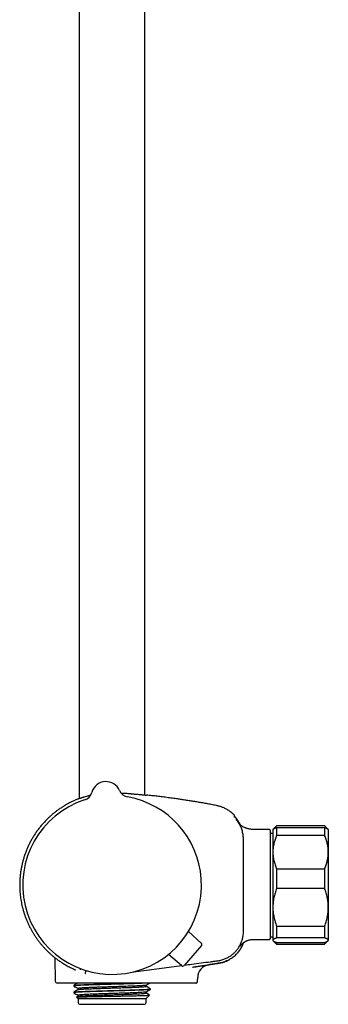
# Model space of a CAD drawing. Header units: millimetres. Extents: x 8 to 1577, y 12 to 2536.
# Tile 33 of 66: x 452 to 536, y 1373 to 1640. Entities that reach past the tile are written whole.
import ezdxf

# ---------------------------------------------------------------- set-up
doc = ezdxf.new("R2010")
doc.units = ezdxf.units.MM

msp = doc.modelspace()

# ---------------------------------------------------------------- linework, layer by layer
at = {"color": 7, "linetype": 'Continuous', "lineweight": 30}
for p, q in [((468.25, 1916.7), (468.25, 1429.04)), ((486.05, 1429.99), (486.05, 1915.42)), ((471.67, 1430.69), (471.67, 1430.69)), ((471.67, 1430.69), (471.67, 1430.69)), ((471.67, 1430.69), (471.67, 1430.69)), ((479.18, 1431.2), (479.18, 1431.2)), ((479.18, 1431.2), (479.18, 1431.2)), ((510.18, 1424.56), (510.18, 1424.56)), ((521.65, 1421.66), (520.74, 1420.75)), ((534.65, 1421.66), (521.65, 1421.66)), ((521.65, 1421.66), (521.65, 1421.65)), ((534.65, 1421.65), (521.65, 1421.65)), ((521.65, 1421.17), (521.65, 1419.01)), ((521.65, 1421.17), (534.65, 1421.17)), ((535.56, 1420.75), (534.65, 1421.66)), ((534.65, 1421.66), (534.65, 1421.65)), ((534.65, 1421.17), (534.65, 1419.01)), ((519.75, 1420.66), (516.15, 1420.66)), ((519.95, 1420.46), (519.95, 1391.17)), ((520.65, 1419.62), (519.95, 1419.62)), ((520.74, 1420.75), (520.65, 1420.66)), ((520.65, 1420.66), (520.65, 1414.52)), ((534.65, 1419.01), (521.65, 1419.01)), ((535.65, 1420.66), (535.56, 1420.75)), ((535.65, 1420.66), (535.65, 1414.52)), ((520.65, 1414.52), (520.65, 1399.61)), ((535.65, 1414.52), (535.65, 1399.61)), ((521.65, 1410.03), (521.65, 1404.71)), ((521.65, 1410.03), (534.65, 1410.03)), ((534.65, 1410.03), (534.65, 1404.71)), ((534.65, 1404.71), (521.65, 1404.71)), ((520.65, 1399.61), (520.65, 1390.75)), ((535.65, 1399.61), (535.65, 1390.75)), ((521.65, 1394.52), (534.65, 1394.52)), ((521.65, 1394.52), (521.65, 1391.35)), ((534.65, 1394.52), (534.65, 1391.35)), ((501.29, 1389.97), (497.79, 1393.08)), ((519.95, 1391.69), (520.65, 1391.69)), ((501.34, 1389.27), (496.67, 1383.92)), ((516.15, 1390.97), (519.75, 1390.97)), ((520.65, 1390.75), (520.65, 1390.66)), ((520.65, 1390.66), (520.74, 1390.57)), ((520.74, 1390.57), (521.65, 1389.66)), ((534.65, 1391.35), (521.65, 1391.35)), ((521.65, 1390.14), (534.65, 1390.14)), ((521.65, 1390.14), (521.65, 1389.66)), ((521.65, 1389.66), (534.65, 1389.66)), ((534.65, 1389.66), (535.56, 1390.57)), ((534.65, 1390.14), (534.65, 1389.66)), ((535.56, 1390.57), (535.65, 1390.66)), ((535.65, 1390.75), (535.65, 1390.66)), ((460.87, 1386.68), (460.88, 1386.68)), ((495.97, 1383.87), (492.41, 1386.91)), ((461.68, 1386.02), (461.79, 1379.65)), ((487.15, 1382.74), (495.93, 1383.9)), ((503.1, 1384.06), (503.24, 1384.09)), ((503.21, 1384.09), (503.27, 1384.1)), ((498.89, 1383.46), (499, 1383.48)), ((476.95, 1379.16), (462.29, 1379.16)), ((466.77, 1378.51), (466.77, 1378.36)), ((489.89, 1379.16), (476.95, 1379.16)), ((486.35, 1378.28), (486.35, 1378.58)), ((492.14, 1379.16), (489.89, 1379.16)), ((493.1, 1379.16), (492.14, 1379.16)), ((500.29, 1379.65), (500.31, 1380.7)), ((466.77, 1376.7), (466.77, 1376.55)), ((467.95, 1377.68), (467.95, 1377.38)), ((467.95, 1375.87), (467.95, 1375.57)), ((486.35, 1376.47), (486.35, 1376.76)), ((486.39, 1374.98), (487.31, 1375.9)), ((487.53, 1377.45), (487.53, 1377.6)), ((467.97, 1375.58), (467.56, 1375.35)), ((467.56, 1375.33), (467.95, 1374.94)), ((467.95, 1374.94), (467.95, 1373.92)), ((486.33, 1374.94), (467.95, 1374.94)), ((468.45, 1373.42), (485.85, 1373.42)), ((486.38, 1374.99), (486.34, 1374.94)), ((486.35, 1373.92), (486.35, 1374.96))]:
    msp.add_line(p, q, dxfattribs=at)
at = {"color": 7, "linetype": 'Continuous', "lineweight": 30, "flags": 128}
msp.add_lwpolyline([(482.85, 1382.17), (482.92, 1382.18), (487.15, 1382.74)], dxfattribs=at)
at = {"color": 7, "linetype": 'Continuous', "lineweight": 30}
for centre, radius, start, end in [((475.52, 1429.6), 4, 23.5966, 164.2044), ((468.78, 1431.51), 3, 287.9342, 344.1941), ((468.78, 1431.51), 3, 287.9268, 344.2029), ((481.93, 1432.4), 3, 203.6069, 259.8685), ((477.15, 1405.66), 24.17, 3.9005, 79.864), ((477.15, 1405.66), 24.17, 107.937, 3.9005), ((510.38, 1423.83), 0.2, 39.9752, 129.7284), ((519.75, 1420.46), 0.2, 0, 90), ((500.96, 1389.6), 0.5, 318.9005, 48.4005), ((519.75, 1391.17), 0.2, 270, 0), ((496.29, 1384.24), 0.5, 229.4005, 318.9005), ((503.81, 1380.64), 3.5, 99.818, 179.0001), ((462.29, 1379.66), 0.5, 181, 270), ((468.45, 1373.92), 0.5, 180, 270), ((485.85, 1373.92), 0.5, 270, 0)]:
    msp.add_arc(centre, radius, start, end, dxfattribs=at)
for points, knots in [([(467.81, 1428.85), (467.81, 1428.86), (467.82, 1428.87), (467.99, 1428.94), (468.26, 1429.04), (468.53, 1429.14), (468.75, 1429.21), (468.88, 1429.26), (469.02, 1429.3), (469.17, 1429.35), (469.33, 1429.4), (469.5, 1429.45), (469.81, 1429.55), (470.26, 1429.68), (470.82, 1429.83), (471.19, 1429.92), (471.34, 1429.95)], [0, 0, 0, 0, 0.102184, 0.242317, 0.353048, 0.468675, 0.502636, 0.537005, 0.571784, 0.606974, 0.642576, 0.678592, 0.715023, 0.831015, 0.929552, 1, 1, 1, 1]), ([(479.57, 1430.55), (479.86, 1430.53), (480.48, 1430.49), (481.16, 1430.44), (481.62, 1430.4), (481.86, 1430.38), (482.09, 1430.36), (482.32, 1430.34), (482.54, 1430.31), (482.83, 1430.28), (483.19, 1430.25), (483.65, 1430.21), (484.14, 1430.16), (484.65, 1430.12), (485.11, 1430.08), (485.49, 1430.04), (485.77, 1430.02), (486.03, 1429.99), (486.26, 1429.97), (486.44, 1429.95), (486.52, 1429.94), (486.5, 1429.94), (486.5, 1429.94)], [0, 0, 0, 0, 0.074315, 0.158817, 0.180966, 0.203118, 0.225274, 0.247432, 0.269594, 0.291759, 0.334338, 0.384424, 0.442021, 0.507129, 0.579749, 0.643833, 0.69635, 0.747605, 0.822111, 0.893791, 0.993575, 1, 1, 1, 1]), ([(505.36, 1427.14), (504.91, 1427.23), (504.01, 1427.4), (502.68, 1427.65), (501.38, 1427.88), (500.12, 1428.09), (498.89, 1428.3), (497.69, 1428.49), (496.52, 1428.67), (495.38, 1428.84), (494.11, 1429.02), (492.7, 1429.21), (491.17, 1429.41), (489.68, 1429.59), (488.23, 1429.76), (487.17, 1429.87), (486.59, 1429.93), (486.5, 1429.94)], [0, 0, 0, 0, 0.072728, 0.143538, 0.21255, 0.279874, 0.345617, 0.408739, 0.470514, 0.53102, 0.59033, 0.673116, 0.753774, 0.83246, 0.909308, 0.984433, 1, 1, 1, 1]), ([(467.82, 1428.85), (467.65, 1428.78), (467.26, 1428.62), (466.66, 1428.35), (465.94, 1428.01), (465.18, 1427.61), (464.39, 1427.16), (463.62, 1426.68), (462.87, 1426.18), (462.16, 1425.67), (461.48, 1425.14), (460.82, 1424.59), (460.19, 1424.03), (459.53, 1423.4), (458.84, 1422.69), (458.14, 1421.91), (457.49, 1421.1), (456.87, 1420.29), (456.3, 1419.46), (455.76, 1418.61), (455.26, 1417.74), (454.79, 1416.86), (454.36, 1415.96), (453.97, 1415.04), (453.62, 1414.11), (453.3, 1413.16), (453.02, 1412.21), (452.82, 1411.42), (452.69, 1410.82), (452.6, 1410.38), (452.52, 1409.92), (452.44, 1409.44), (452.36, 1408.92), (452.3, 1408.37), (452.24, 1407.79), (452.2, 1407.19), (452.16, 1406.55), (452.15, 1405.88), (452.15, 1405.19), (452.17, 1404.46), (452.22, 1403.71), (452.3, 1402.93), (452.4, 1402.12), (452.53, 1401.32), (452.68, 1400.53), (452.86, 1399.75), (453.06, 1398.95), (453.3, 1398.14), (453.58, 1397.31), (453.89, 1396.49), (454.23, 1395.65), (454.62, 1394.81), (455.02, 1394.02), (455.44, 1393.26), (455.86, 1392.54), (456.32, 1391.82), (456.82, 1391.11), (457.34, 1390.4), (457.89, 1389.71), (458.46, 1389.04), (459.06, 1388.4), (459.68, 1387.77), (460.29, 1387.19), (460.7, 1386.84), (460.88, 1386.68)], [0, 0, 0, 0, 0.010284, 0.024647, 0.038901, 0.056887, 0.074697, 0.09233, 0.109784, 0.127059, 0.14385, 0.160466, 0.176907, 0.193174, 0.214034, 0.234593, 0.25485, 0.274803, 0.294451, 0.313972, 0.333481, 0.352977, 0.37246, 0.391931, 0.411388, 0.430829, 0.450254, 0.469663, 0.47815, 0.486705, 0.495757, 0.505375, 0.515559, 0.52631, 0.537627, 0.549511, 0.561962, 0.57498, 0.588566, 0.602719, 0.617438, 0.632723, 0.648575, 0.664993, 0.680185, 0.69583, 0.711929, 0.72848, 0.745484, 0.762623, 0.780197, 0.798205, 0.816647, 0.832632, 0.848929, 0.865535, 0.882451, 0.899676, 0.917209, 0.93402, 0.951104, 0.968457, 0.986081, 1, 1, 1, 1]), ([(510.18, 1424.56), (510.17, 1424.58), (510.03, 1424.72), (509.74, 1424.98), (509.33, 1425.33), (508.91, 1425.64), (508.49, 1425.91), (508.08, 1426.16), (507.66, 1426.37), (507.24, 1426.56), (506.86, 1426.72), (506.5, 1426.85), (506.14, 1426.96), (505.76, 1427.06), (505.5, 1427.11), (505.36, 1427.14)], [0, 0, 0, 0, 0.012612, 0.10983, 0.209092, 0.303334, 0.392267, 0.475871, 0.564875, 0.646899, 0.721952, 0.79005, 0.854794, 0.924669, 1, 1, 1, 1]), ([(510.27, 1424.35), (510.27, 1424.37), (510.27, 1424.41), (510.24, 1424.49), (510.21, 1424.53), (510.18, 1424.56)], [0, 0, 0, 0, 0.262644, 0.520071, 1, 1, 1, 1]), ([(510.25, 1423.87), (510.25, 1423.87), (510.25, 1423.9), (510.25, 1423.95), (510.26, 1424.06), (510.27, 1424.17), (510.27, 1424.26), (510.27, 1424.31), (510.27, 1424.33), (510.27, 1424.34), (510.27, 1424.34), (510.27, 1424.34), (510.27, 1424.34), (510.27, 1424.34), (510.27, 1424.34), (510.27, 1424.34), (510.27, 1424.34), (510.27, 1424.34), (510.27, 1424.34), (510.27, 1424.34), (510.27, 1424.34), (510.27, 1424.34), (510.27, 1424.34), (510.27, 1424.34), (510.27, 1424.34), (510.27, 1424.34), (510.27, 1424.34)], [0, 0, 0, 0, 0.008838, 0.084952, 0.22087, 0.46358, 0.618032, 0.772485, 0.908403, 0.916776, 0.925148, 0.933482, 0.941546, 0.945649, 0.949667, 0.953601, 0.957452, 0.961218, 0.965047, 0.968808, 0.973054, 0.977783, 0.982997, 0.988694, 0.994875, 1, 1, 1, 1]), ([(510.26, 1423.98), (510.26, 1424), (510.26, 1424.08), (510.27, 1424.17), (510.27, 1424.26), (510.27, 1424.31), (510.27, 1424.33), (510.27, 1424.34), (510.27, 1424.34), (510.27, 1424.34), (510.27, 1424.34), (510.27, 1424.34), (510.27, 1424.34), (510.27, 1424.34), (510.27, 1424.34), (510.27, 1424.34), (510.27, 1424.35), (510.27, 1424.35), (510.27, 1424.35), (510.27, 1424.35), (510.27, 1424.35), (510.27, 1424.35), (510.27, 1424.35), (510.27, 1424.35), (510.27, 1424.35), (510.27, 1424.35), (510.27, 1424.36), (510.27, 1424.36), (510.27, 1424.36), (510.27, 1424.36)], [0, 0, 0, 0, 0.084912, 0.353806, 0.524922, 0.696037, 0.846619, 0.855895, 0.865171, 0.874404, 0.883338, 0.887883, 0.892335, 0.896694, 0.90096, 0.905132, 0.909374, 0.913542, 0.918246, 0.923485, 0.929261, 0.935574, 0.942422, 0.949806, 0.958548, 0.967938, 0.977977, 0.988664, 1, 1, 1, 1]), ([(511.79, 1422), (511.77, 1422.05), (511.67, 1422.27), (511.47, 1422.64), (511.18, 1423.09), (510.88, 1423.54), (510.65, 1423.82), (510.53, 1423.96)], [0, 0, 0, 0, 0.074873, 0.305391, 0.536472, 0.768036, 1, 1, 1, 1]), ([(512.69, 1405.66), (512.69, 1408.69), (512.69, 1411.92), (512.67, 1415.34), (512.67, 1415.91), (512.67, 1416.48), (512.67, 1417.05), (512.66, 1417.62), (512.67, 1418.19), (512.65, 1418.76), (512.59, 1419.33), (512.48, 1419.89), (512.34, 1420.44), (512.16, 1420.98), (511.94, 1421.51), (511.69, 1422.02), (511.4, 1422.51), (511.07, 1422.98), (510.83, 1423.28), (510.71, 1423.42)], [0, 0, 0, 0, 0.499831, 0.531076, 0.562321, 0.593565, 0.624807, 0.656057, 0.687311, 0.718541, 0.749776, 0.781038, 0.812304, 0.843576, 0.874853, 0.906136, 0.937421, 0.968708, 1, 1, 1, 1]), ([(516.15, 1420.66), (515.98, 1420.66), (515.64, 1420.66), (515.16, 1420.67), (514.72, 1420.71), (514.34, 1420.76), (514.02, 1420.83), (513.76, 1420.9), (513.52, 1420.97), (513.31, 1421.05), (513.08, 1421.14), (512.82, 1421.26), (512.55, 1421.4), (512.32, 1421.55), (512.14, 1421.68), (511.99, 1421.81), (511.86, 1421.94), (511.74, 1422.06), (511.63, 1422.18), (511.55, 1422.27), (511.5, 1422.33), (511.48, 1422.36)], [0, 0, 0, 0, 0.099374, 0.190852, 0.274999, 0.352147, 0.408869, 0.461014, 0.508074, 0.549581, 0.588939, 0.651845, 0.710738, 0.765215, 0.804069, 0.84194, 0.879231, 0.914396, 0.946248, 0.975153, 1, 1, 1, 1]), ([(520.74, 1420.75), (520.76, 1420.77), (520.81, 1420.81), (520.92, 1420.88), (521.06, 1420.95), (521.23, 1421.03), (521.43, 1421.1), (521.58, 1421.15), (521.65, 1421.17)], [0, 0, 0, 0, 0.14289, 0.311199, 0.482772, 0.654617, 0.827202, 1, 1, 1, 1]), ([(521.65, 1421.65), (521.58, 1421.56), (521.43, 1421.4), (521.26, 1421.18), (521.17, 1421.04), (521.14, 1420.99)], [0, 0, 0, 0, 0.3770925, 0.754175, 1, 1, 1, 1]), ([(535.16, 1420.99), (535.13, 1421.03), (535.04, 1421.17), (534.87, 1421.39), (534.72, 1421.56), (534.65, 1421.65)], [0, 0, 0, 0, 0.221171, 0.61058, 1, 1, 1, 1]), ([(534.65, 1421.17), (534.72, 1421.15), (534.87, 1421.1), (535.07, 1421.03), (535.24, 1420.95), (535.38, 1420.88), (535.49, 1420.81), (535.54, 1420.76), (535.56, 1420.75)], [0, 0, 0, 0, 0.172899, 0.346002, 0.519805, 0.693879, 0.871184, 1, 1, 1, 1]), ([(521.65, 1419.01), (521.58, 1418.84), (521.43, 1418.5), (521.24, 1417.97), (521.07, 1417.44), (520.93, 1416.9), (520.81, 1416.35), (520.73, 1415.79), (520.67, 1415.23), (520.65, 1414.81), (520.65, 1414.57), (520.65, 1414.52)], [0, 0, 0, 0, 0.119246, 0.238489, 0.358338, 0.478183, 0.600299, 0.722411, 0.845493, 0.968574, 1, 1, 1, 1]), ([(535.65, 1414.52), (535.65, 1414.57), (535.65, 1414.8), (535.63, 1415.21), (535.58, 1415.76), (535.49, 1416.3), (535.38, 1416.85), (535.24, 1417.39), (535.07, 1417.94), (534.87, 1418.48), (534.72, 1418.84), (534.65, 1419.01)], [0, 0, 0, 0, 0.031426, 0.150353, 0.269282, 0.389133, 0.508986, 0.631385, 0.753788, 0.876892, 1, 1, 1, 1]), ([(520.65, 1414.52), (520.65, 1414.34), (520.66, 1413.96), (520.71, 1413.4), (520.79, 1412.84), (520.9, 1412.27), (521.05, 1411.71), (521.22, 1411.15), (521.42, 1410.59), (521.57, 1410.22), (521.65, 1410.03)], [0, 0, 0, 0, 0.122618, 0.245238, 0.368878, 0.492521, 0.618996, 0.745475, 0.872735, 1, 1, 1, 1]), ([(534.65, 1410.03), (534.72, 1410.21), (534.87, 1410.57), (535.07, 1411.11), (535.24, 1411.66), (535.38, 1412.22), (535.5, 1412.78), (535.59, 1413.36), (535.64, 1413.94), (535.65, 1414.33), (535.65, 1414.52)], [0, 0, 0, 0, 0.122973, 0.245942, 0.369581, 0.493217, 0.619375, 0.745529, 0.872765, 1, 1, 1, 1]), ([(496.75, 1384), (497.4, 1384.09), (499.76, 1384.4), (502.45, 1384.75), (504.82, 1385.07), (505.83, 1385.19), (506.85, 1385.4), (507.81, 1385.74), (508.67, 1386.17), (509.44, 1386.68), (510.16, 1387.28), (510.8, 1387.95), (511.36, 1388.69), (511.83, 1389.49), (512.2, 1390.34), (512.47, 1391.23), (512.64, 1392.14), (512.69, 1393.06), (512.68, 1393.97), (512.7, 1398.17), (512.7, 1402.06), (512.69, 1405.66)], [0, 0, 0, 0, 0.060255, 0.215438, 0.245898, 0.276592, 0.308111, 0.340065, 0.36787, 0.395778, 0.423759, 0.45177, 0.479775, 0.507756, 0.535726, 0.563706, 0.591719, 0.619819, 0.647144, 0.674244, 1, 1, 1, 1]), ([(521.65, 1404.71), (521.58, 1404.51), (521.43, 1404.1), (521.23, 1403.49), (521.06, 1402.86), (520.91, 1402.23), (520.8, 1401.59), (520.71, 1400.93), (520.66, 1400.27), (520.65, 1399.83), (520.65, 1399.61)], [0, 0, 0, 0, 0.122973, 0.245942, 0.369581, 0.493217, 0.619375, 0.745529, 0.872765, 1, 1, 1, 1]), ([(535.65, 1399.61), (535.65, 1399.67), (535.65, 1399.94), (535.63, 1400.41), (535.58, 1401.02), (535.49, 1401.64), (535.38, 1402.26), (535.24, 1402.87), (535.07, 1403.49), (534.87, 1404.1), (534.72, 1404.51), (534.65, 1404.71)], [0, 0, 0, 0, 0.034085, 0.152699, 0.271315, 0.390844, 0.510376, 0.632431, 0.75449, 0.877243, 1, 1, 1, 1]), ([(520.65, 1399.61), (520.65, 1399.55), (520.65, 1399.29), (520.67, 1398.82), (520.72, 1398.2), (520.81, 1397.59), (520.92, 1396.97), (521.06, 1396.35), (521.23, 1395.73), (521.43, 1395.12), (521.58, 1394.72), (521.65, 1394.52)], [0, 0, 0, 0, 0.034085, 0.152699, 0.271315, 0.390844, 0.510376, 0.632431, 0.75449, 0.877243, 1, 1, 1, 1]), ([(534.65, 1394.52), (534.72, 1394.72), (534.87, 1395.12), (535.07, 1395.74), (535.24, 1396.36), (535.38, 1397), (535.5, 1397.64), (535.59, 1398.29), (535.64, 1398.95), (535.65, 1399.39), (535.65, 1399.61)], [0, 0, 0, 0, 0.122973, 0.245942, 0.369581, 0.493217, 0.619375, 0.745529, 0.872765, 1, 1, 1, 1]), ([(511.2, 1387.41), (511.21, 1387.41), (511.21, 1387.41), (511.22, 1387.42), (511.23, 1387.44), (511.24, 1387.45), (511.25, 1387.46), (511.26, 1387.48), (511.28, 1387.5), (511.29, 1387.52), (511.31, 1387.54), (511.33, 1387.57), (511.35, 1387.59), (511.37, 1387.62), (511.39, 1387.65), (511.42, 1387.68), (511.44, 1387.72), (511.47, 1387.75), (511.49, 1387.78), (511.52, 1387.82), (511.55, 1387.86), (511.58, 1387.9), (511.61, 1387.94), (511.63, 1387.98), (511.66, 1388.01), (511.68, 1388.04), (511.7, 1388.07), (511.72, 1388.09), (511.74, 1388.13), (511.77, 1388.18), (511.81, 1388.22), (511.85, 1388.28), (511.89, 1388.36), (511.95, 1388.44), (512.01, 1388.54), (512.07, 1388.65), (512.14, 1388.76), (512.21, 1388.88), (512.28, 1389.02), (512.36, 1389.16), (512.43, 1389.31), (512.51, 1389.47), (512.58, 1389.63), (512.65, 1389.81), (512.72, 1389.98), (512.76, 1390.09), (512.78, 1390.14)], [0, 0, 0, 0, 0.051434, 0.100759, 0.147976, 0.193085, 0.236087, 0.276983, 0.315772, 0.356009, 0.3937, 0.428847, 0.46145, 0.491514, 0.517643, 0.541501, 0.56309, 0.582417, 0.59949, 0.61432, 0.626926, 0.637336, 0.645604, 0.650463, 0.654268, 0.657216, 0.658492, 0.659732, 0.662534, 0.666172, 0.670863, 0.676703, 0.686365, 0.698226, 0.712319, 0.728666, 0.747279, 0.768167, 0.791335, 0.816788, 0.84453, 0.873317, 0.904218, 0.937233, 0.972363, 1, 1, 1, 1]), ([(511.8, 1389.13), (511.8, 1389.13), (511.8, 1389.13), (511.8, 1389.14), (511.81, 1389.15), (511.83, 1389.17), (511.85, 1389.21), (511.88, 1389.25), (511.91, 1389.29), (511.95, 1389.34), (511.99, 1389.39), (512.03, 1389.44), (512.08, 1389.5), (512.15, 1389.59), (512.24, 1389.68), (512.34, 1389.78), (512.44, 1389.87), (512.54, 1389.96), (512.64, 1390.04), (512.76, 1390.13), (512.87, 1390.2), (512.97, 1390.26), (513.05, 1390.31), (513.13, 1390.36), (513.21, 1390.4), (513.31, 1390.45), (513.44, 1390.51), (513.61, 1390.59), (513.83, 1390.68), (514.1, 1390.77), (514.43, 1390.85), (514.8, 1390.91), (515.21, 1390.95), (515.67, 1390.97), (515.98, 1390.97), (516.15, 1390.97)], [0, 0, 0, 0, 0.024776, 0.047464, 0.070186, 0.098166, 0.131632, 0.167226, 0.19854, 0.225503, 0.248239, 0.266925, 0.287558, 0.310297, 0.335635, 0.363928, 0.384621, 0.406659, 0.429093, 0.451935, 0.47458, 0.493371, 0.506905, 0.520068, 0.532931, 0.549264, 0.571673, 0.600056, 0.634138, 0.680341, 0.732532, 0.790421, 0.854074, 0.923788, 1, 1, 1, 1]), ([(521.65, 1391.35), (521.58, 1391.33), (521.43, 1391.28), (521.23, 1391.21), (521.06, 1391.13), (520.91, 1391.06), (520.8, 1390.98), (520.71, 1390.9), (520.66, 1390.82), (520.65, 1390.77), (520.65, 1390.75)], [0, 0, 0, 0, 0.1229729, 0.2459423, 0.3695815, 0.4932168, 0.6193748, 0.7455295, 0.8727654, 1, 1, 1, 1]), ([(520.65, 1390.75), (520.65, 1390.74), (520.65, 1390.71), (520.67, 1390.65), (520.72, 1390.58), (520.81, 1390.5), (520.92, 1390.43), (521.06, 1390.36), (521.23, 1390.28), (521.43, 1390.21), (521.58, 1390.16), (521.65, 1390.14)], [0, 0, 0, 0, 0.034085, 0.152699, 0.271315, 0.390844, 0.510376, 0.632431, 0.75449, 0.877243, 1, 1, 1, 1]), ([(535.65, 1390.75), (535.65, 1390.75), (535.65, 1390.78), (535.63, 1390.84), (535.58, 1390.91), (535.49, 1390.99), (535.38, 1391.06), (535.24, 1391.13), (535.07, 1391.21), (534.87, 1391.28), (534.72, 1391.33), (534.65, 1391.35)], [0, 0, 0, 0, 0.034085, 0.152699, 0.271315, 0.390844, 0.510376, 0.632431, 0.75449, 0.877243, 1, 1, 1, 1]), ([(534.65, 1390.14), (534.72, 1390.16), (534.87, 1390.21), (535.07, 1390.29), (535.24, 1390.36), (535.38, 1390.43), (535.5, 1390.51), (535.59, 1390.59), (535.64, 1390.67), (535.65, 1390.72), (535.65, 1390.75)], [0, 0, 0, 0, 0.122973, 0.245942, 0.369581, 0.493217, 0.619375, 0.745529, 0.872765, 1, 1, 1, 1]), ([(460.87, 1386.68), (460.87, 1386.68), (460.87, 1386.69), (460.89, 1386.67), (460.93, 1386.63), (461, 1386.58), (461.03, 1386.55)], [0, 0, 0, 0, 0.000059, 0.33541, 0.668297, 1, 1, 1, 1]), ([(461.03, 1386.55), (461.06, 1386.52), (461.13, 1386.47), (461.26, 1386.35), (461.42, 1386.23), (461.6, 1386.08), (461.82, 1385.91), (462.09, 1385.71), (462.41, 1385.47), (462.77, 1385.22), (463.16, 1384.95), (463.58, 1384.68), (464.03, 1384.39), (464.51, 1384.11), (465.02, 1383.82), (465.55, 1383.53), (466.12, 1383.25), (466.7, 1382.97), (467.12, 1382.79), (467.33, 1382.7)], [0, 0, 0, 0, 0.050559, 0.100709, 0.150567, 0.200237, 0.249811, 0.311763, 0.37382, 0.436086, 0.498641, 0.561324, 0.623954, 0.686559, 0.749161, 0.811784, 0.874449, 0.937179, 1, 1, 1, 1]), ([(511.2, 1387.41), (511.13, 1387.33), (510.93, 1387.09), (510.58, 1386.74), (510.14, 1386.35), (509.67, 1385.99), (509.19, 1385.68), (508.86, 1385.5), (508.7, 1385.41)], [0, 0, 0, 0, 0.101135, 0.2839422, 0.4667388, 0.6494967, 0.8321774, 1, 1, 1, 1]), ([(498.96, 1383.47), (499.06, 1383.48), (499.35, 1383.53), (499.84, 1383.6), (500.42, 1383.69), (500.99, 1383.77), (501.56, 1383.86), (502.13, 1383.94), (502.7, 1384.03), (503.25, 1384.11), (503.78, 1384.19), (504.28, 1384.27), (504.76, 1384.34), (505.21, 1384.41), (505.63, 1384.47), (506.04, 1384.53), (506.41, 1384.6), (506.76, 1384.67), (507.08, 1384.76), (507.37, 1384.85), (507.64, 1384.94), (507.88, 1385.03), (508.1, 1385.12), (508.29, 1385.2), (508.45, 1385.28), (508.59, 1385.35), (508.71, 1385.41), (508.8, 1385.46), (508.88, 1385.5), (508.93, 1385.53), (508.94, 1385.54), (508.95, 1385.54)], [0, 0, 0, 0, 0.016673, 0.049837, 0.082638, 0.114438, 0.145302, 0.179335, 0.212385, 0.244585, 0.276082, 0.307033, 0.337604, 0.367966, 0.398292, 0.42876, 0.459548, 0.490826, 0.522753, 0.555476, 0.589132, 0.623848, 0.659743, 0.69692, 0.735476, 0.775497, 0.81706, 0.860233, 0.905079, 0.951651, 1, 1, 1, 1]), ([(498.96, 1383.47), (498.98, 1383.47), (499.19, 1383.5), (499.54, 1383.55), (500.01, 1383.62), (500.45, 1383.69), (500.86, 1383.74), (501.24, 1383.8), (501.58, 1383.85), (501.9, 1383.9), (502.19, 1383.94), (502.44, 1383.97), (502.66, 1384.01), (502.85, 1384.03), (503, 1384.06), (503.12, 1384.07), (503.21, 1384.09), (503.27, 1384.1), (503.28, 1384.1), (503.28, 1384.1)], [0, 0, 0, 0, 0.009556, 0.071771, 0.133811, 0.195769, 0.257774, 0.319542, 0.381427, 0.443547, 0.505408, 0.567266, 0.629235, 0.691171, 0.75297, 0.814747, 0.876719, 0.93843, 1, 1, 1, 1]), ([(503.28, 1384.1), (503.28, 1384.1), (503.28, 1384.1), (503.25, 1384.09), (503.24, 1384.09)], [0, 0, 0, 0, 0.732279, 1, 1, 1, 1]), ([(508.28, 1385.2), (508.23, 1385.18), (508, 1385.07), (507.59, 1384.91), (507.03, 1384.73), (506.44, 1384.59), (505.82, 1384.49), (505.19, 1384.39), (504.55, 1384.29), (503.92, 1384.19), (503.49, 1384.13), (503.28, 1384.1)], [0, 0, 0, 0, 0.031447, 0.145681, 0.259801, 0.37378, 0.499017, 0.624234, 0.749476, 0.874732, 1, 1, 1, 1]), ([(508.28, 1385.2), (508.28, 1385.2), (508.34, 1385.23), (508.45, 1385.28), (508.59, 1385.35), (508.71, 1385.41), (508.8, 1385.46), (508.88, 1385.5), (508.93, 1385.53), (508.94, 1385.54), (508.95, 1385.54)], [0, 0, 0, 0, 0.00081, 0.127921, 0.259862, 0.396886, 0.539219, 0.687065, 0.840605, 1, 1, 1, 1]), ([(468.64, 1382.69), (468.64, 1382.69), (468.64, 1382.69), (468.64, 1382.69), (468.64, 1382.69), (468.64, 1382.7), (468.64, 1382.7), (468.64, 1382.7), (468.64, 1382.7), (468.64, 1382.7), (468.64, 1382.7), (468.64, 1382.71), (468.64, 1382.71), (468.64, 1382.71), (468.64, 1382.71), (468.63, 1382.71), (468.63, 1382.72), (468.63, 1382.73), (468.63, 1382.75), (468.62, 1382.78), (468.62, 1382.79), (468.62, 1382.8), (468.62, 1382.8), (468.62, 1382.81), (468.62, 1382.81), (468.62, 1382.82), (468.62, 1382.83), (468.62, 1382.85), (468.62, 1382.88), (468.63, 1382.91), (468.63, 1382.93), (468.64, 1382.94), (468.64, 1382.95), (468.64, 1382.95), (468.64, 1382.95), (468.64, 1382.96), (468.64, 1382.96), (468.64, 1382.96), (468.64, 1382.97), (468.64, 1382.97), (468.64, 1382.97), (468.65, 1382.97), (468.65, 1382.97), (468.65, 1382.97), (468.65, 1382.98), (468.65, 1382.98), (468.65, 1382.98), (468.65, 1382.98), (468.65, 1382.98), (468.65, 1382.99), (468.65, 1382.99), (468.66, 1382.99), (468.66, 1383), (468.66, 1383.01), (468.67, 1383.02), (468.67, 1383.03), (468.67, 1383.03)], [0, 0, 0, 0, 0.011697, 0.022651, 0.032862, 0.042329, 0.051054, 0.059036, 0.066275, 0.072259, 0.07762, 0.082413, 0.087125, 0.09187, 0.096647, 0.113972, 0.131672, 0.149442, 0.244633, 0.339805, 0.350487, 0.361258, 0.372199, 0.383309, 0.394589, 0.405816, 0.416536, 0.488319, 0.566473, 0.642332, 0.718191, 0.730302, 0.742524, 0.755186, 0.768313, 0.781903, 0.789257, 0.79599, 0.8021, 0.807587, 0.811462, 0.815048, 0.818922, 0.823181, 0.829285, 0.836038, 0.84344, 0.851144, 0.858705, 0.86612, 0.87339, 0.886339, 0.898862, 0.911329, 0.996337, 1, 1, 1, 1]), ([(470.24, 1382.49), (470.24, 1382.49), (470.24, 1382.49), (470.23, 1382.49), (470.22, 1382.48), (470.2, 1382.47), (470.19, 1382.47), (470.19, 1382.46), (470.18, 1382.45), (470.17, 1382.45), (470.16, 1382.44), (470.15, 1382.44), (470.14, 1382.43), (470.13, 1382.42), (470.13, 1382.42), (470.12, 1382.41), (470.11, 1382.41), (470.1, 1382.4), (470.09, 1382.39), (470.08, 1382.38), (470.08, 1382.37), (470.07, 1382.37), (470.06, 1382.36), (470.06, 1382.35), (470.05, 1382.35), (470.04, 1382.34), (470.04, 1382.33), (470.03, 1382.33), (470.03, 1382.32), (470.02, 1382.31), (470.02, 1382.31), (470.01, 1382.3), (470, 1382.29), (470, 1382.28), (469.99, 1382.27), (469.99, 1382.26), (469.98, 1382.26), (469.98, 1382.25), (469.97, 1382.24), (469.97, 1382.24), (469.97, 1382.23), (469.96, 1382.22), (469.96, 1382.21), (469.96, 1382.21), (469.95, 1382.2), (469.95, 1382.19), (469.94, 1382.18), (469.94, 1382.17), (469.94, 1382.16), (469.93, 1382.16), (469.93, 1382.15), (469.93, 1382.14), (469.93, 1382.13), (469.92, 1382.13), (469.92, 1382.12), (469.92, 1382.11), (469.92, 1382.1), (469.92, 1382.1), (469.91, 1382.09), (469.91, 1382.08), (469.91, 1382.07), (469.91, 1382.06), (469.91, 1382.05), (469.9, 1382.05), (469.9, 1382.04), (469.9, 1382.03), (469.9, 1382.03), (469.9, 1382.02), (469.9, 1382.01), (469.9, 1382), (469.9, 1382), (469.9, 1381.99), (469.9, 1381.98), (469.9, 1381.97), (469.89, 1381.96), (469.89, 1381.96), (469.89, 1381.95), (469.89, 1381.94), (469.89, 1381.93), (469.89, 1381.93), (469.89, 1381.92), (469.89, 1381.92), (469.89, 1381.91), (469.89, 1381.9), (469.89, 1381.9), (469.89, 1381.89), (469.89, 1381.88), (469.9, 1381.87), (469.9, 1381.86), (469.9, 1381.86), (469.9, 1381.85), (469.9, 1381.85), (469.9, 1381.84), (469.9, 1381.83), (469.9, 1381.83), (469.9, 1381.82), (469.9, 1381.82), (469.9, 1381.81), (469.9, 1381.81), (469.9, 1381.8), (469.9, 1381.79), (469.91, 1381.79), (469.91, 1381.78), (469.91, 1381.78), (469.91, 1381.77), (469.91, 1381.77), (469.91, 1381.76), (469.91, 1381.76), (469.91, 1381.75), (469.91, 1381.75), (469.91, 1381.74), (469.91, 1381.74), (469.92, 1381.73), (469.92, 1381.73), (469.92, 1381.72), (469.92, 1381.71), (469.93, 1381.7)], [0, 0, 0, 0, 0.001068, 0.0089, 0.024565, 0.032398, 0.04023, 0.048063, 0.055895, 0.063728, 0.07156, 0.079393, 0.087225, 0.095058, 0.102891, 0.110723, 0.118556, 0.126388, 0.142053, 0.149886, 0.157718, 0.165551, 0.173383, 0.181216, 0.189048, 0.196881, 0.204713, 0.212546, 0.220378, 0.228211, 0.236043, 0.243876, 0.259541, 0.267373, 0.275206, 0.283038, 0.290871, 0.298703, 0.306536, 0.314368, 0.322201, 0.330033, 0.337866, 0.345698, 0.353531, 0.369196, 0.377028, 0.384861, 0.392693, 0.400526, 0.408358, 0.416191, 0.424023, 0.431856, 0.439688, 0.447521, 0.455353, 0.463186, 0.471019, 0.486684, 0.494516, 0.502349, 0.510181, 0.518014, 0.525846, 0.533679, 0.541511, 0.549344, 0.557176, 0.565009, 0.572841, 0.580674, 0.588506, 0.604171, 0.612004, 0.619836, 0.627669, 0.635501, 0.643334, 0.651166, 0.658999, 0.666831, 0.674664, 0.682496, 0.690329, 0.698161, 0.713826, 0.721659, 0.729491, 0.737324, 0.745156, 0.752989, 0.760821, 0.768654, 0.776486, 0.784319, 0.792151, 0.799984, 0.807816, 0.815649, 0.831314, 0.839147, 0.846979, 0.854812, 0.862644, 0.870477, 0.878309, 0.886142, 0.893974, 0.901807, 0.909639, 0.917472, 0.925304, 0.936269, 0.947235, 1, 1, 1, 1]), ([(467.88, 1379.16), (467.71, 1379.06), (467.34, 1378.85), (466.98, 1378.63), (466.78, 1378.52)], [0, 0, 0, 0, 0.461187, 1, 1, 1, 1]), ([(486.78, 1379.16), (486.68, 1379.15), (486.44, 1379.13), (485.91, 1379.1), (485.22, 1379.07), (484.42, 1379.04), (483.53, 1379.01), (482.56, 1378.97), (481.52, 1378.94), (480.42, 1378.91), (479.28, 1378.87), (478.11, 1378.84), (476.93, 1378.81), (475.75, 1378.78), (474.59, 1378.74), (473.46, 1378.71), (472.38, 1378.68), (471.37, 1378.64), (470.42, 1378.61), (469.57, 1378.58), (468.81, 1378.55), (468.16, 1378.51), (467.62, 1378.48), (467.21, 1378.45), (466.93, 1378.41), (466.78, 1378.38), (466.79, 1378.37), (466.79, 1378.36)], [0, 0, 0, 0, 0.027819, 0.068955, 0.110091, 0.151227, 0.192363, 0.233499, 0.274635, 0.315771, 0.356907, 0.398043, 0.439179, 0.480315, 0.52145, 0.562586, 0.603722, 0.644858, 0.685994, 0.72713, 0.768266, 0.809402, 0.850538, 0.891674, 0.93281, 0.973946, 1, 1, 1, 1]), ([(466.79, 1378.52), (466.8, 1378.53), (466.81, 1378.54), (466.95, 1378.57), (467.24, 1378.6), (467.77, 1378.64), (468.48, 1378.68), (469.37, 1378.72), (470.43, 1378.76), (471.65, 1378.8), (473.01, 1378.85), (474.47, 1378.89), (476.02, 1378.93), (477.62, 1378.98), (479.23, 1379.02), (480.81, 1379.07), (482.3, 1379.11), (483.17, 1379.14), (483.6, 1379.16)], [0, 0, 0, 0, 0.0195679, 0.0596508, 0.1205924, 0.182544, 0.2455054, 0.3094765, 0.3744573, 0.4404477, 0.5074475, 0.5754568, 0.6444754, 0.7145033, 0.7855403, 0.8575864, 0.9306415, 1, 1, 1, 1]), ([(486.31, 1378.58), (486.31, 1378.57), (486.35, 1378.55), (485.92, 1378.5), (484.97, 1378.43), (483.46, 1378.35), (481.49, 1378.28), (479.56, 1378.21), (477.91, 1378.16), (476.63, 1378.12), (475.35, 1378.08), (474.09, 1378.04), (472.87, 1378), (471.73, 1377.96), (470.69, 1377.91), (469.78, 1377.87), (469.02, 1377.83), (468.45, 1377.78), (468.08, 1377.74), (467.95, 1377.7), (467.96, 1377.69), (467.96, 1377.68)], [0, 0, 0, 0, 0.0102742, 0.0874822, 0.1670321, 0.2489228, 0.3331532, 0.4197223, 0.4639865, 0.508839, 0.55428, 0.6003092, 0.6469267, 0.6941325, 0.7419265, 0.7903086, 0.8392789, 0.8888372, 0.9389836, 0.989718, 1, 1, 1, 1]), ([(486.33, 1378.57), (486.53, 1378.68), (486.87, 1378.88), (487.21, 1379.08), (487.35, 1379.16)], [0, 0, 0, 0, 0.582676, 1, 1, 1, 1]), ([(499.79, 1379.16), (499.79, 1379.16), (499.79, 1379.16), (499.76, 1379.16), (499.7, 1379.16), (499.59, 1379.16), (499.44, 1379.16), (499.25, 1379.16), (499.02, 1379.16), (498.75, 1379.16), (498.45, 1379.16), (498.1, 1379.16), (497.72, 1379.16), (497.32, 1379.16), (496.92, 1379.16), (496.52, 1379.16), (496.1, 1379.16), (495.66, 1379.16), (495.19, 1379.16), (494.7, 1379.16), (494.19, 1379.16), (493.66, 1379.16), (493.29, 1379.16), (493.1, 1379.16)], [0, 0, 0, 0, 0.011596, 0.065542, 0.119572, 0.174652, 0.229786, 0.284964, 0.340185, 0.395455, 0.449799, 0.504225, 0.558632, 0.612927, 0.656287, 0.699586, 0.742837, 0.786063, 0.829292, 0.87179, 0.914371, 0.957087, 1, 1, 1, 1]), ([(499.79, 1379.16), (499.83, 1379.16), (499.9, 1379.17), (499.99, 1379.2), (500.06, 1379.24), (500.12, 1379.28), (500.17, 1379.33), (500.23, 1379.41), (500.28, 1379.52), (500.29, 1379.61), (500.29, 1379.65)], [0, 0, 0, 0, 0.152883, 0.282181, 0.382174, 0.455561, 0.549888, 0.675526, 0.828302, 1, 1, 1, 1]), ([(466.78, 1378.35), (466.98, 1378.24), (467.37, 1378.01), (467.76, 1377.78), (467.95, 1377.67)], [0, 0, 0, 0, 0.508025, 1, 1, 1, 1]), ([(487.5, 1377.44), (487.5, 1377.43), (487.49, 1377.42), (487.35, 1377.39), (487.06, 1377.36), (486.63, 1377.33), (486.09, 1377.3), (485.43, 1377.26), (484.66, 1377.23), (483.8, 1377.2), (482.85, 1377.16), (481.82, 1377.13), (480.74, 1377.1), (479.61, 1377.07), (478.45, 1377.03), (477.27, 1377), (476.09, 1376.97), (474.92, 1376.94), (473.79, 1376.9), (472.69, 1376.87), (471.66, 1376.84), (470.69, 1376.8), (469.81, 1376.77), (469.02, 1376.74), (468.34, 1376.71), (467.77, 1376.67), (467.32, 1376.64), (467.02, 1376.61), (466.85, 1376.58), (466.78, 1376.56), (466.78, 1376.55), (466.78, 1376.55)], [0, 0, 0, 0, 0.010845, 0.047582, 0.084319, 0.121056, 0.157793, 0.19453, 0.231267, 0.268004, 0.304741, 0.341478, 0.378215, 0.414952, 0.451689, 0.488426, 0.525163, 0.5619, 0.598637, 0.635374, 0.672111, 0.708848, 0.745585, 0.782322, 0.819058, 0.855795, 0.892532, 0.929269, 0.956828, 0.984387, 1, 1, 1, 1]), ([(467.97, 1377.39), (467.77, 1377.28), (467.37, 1377.05), (466.98, 1376.82), (466.78, 1376.71)], [0, 0, 0, 0, 0.49997, 1, 1, 1, 1]), ([(466.78, 1376.54), (466.98, 1376.42), (467.37, 1376.2), (467.76, 1375.97), (467.95, 1375.86)], [0, 0, 0, 0, 0.50808, 1, 1, 1, 1]), ([(466.79, 1376.71), (466.84, 1376.73), (466.94, 1376.76), (467.47, 1376.81), (468.28, 1376.86), (469.34, 1376.91), (470.64, 1376.95), (472.13, 1377), (473.76, 1377.05), (475.5, 1377.1), (477.28, 1377.15), (479.05, 1377.2), (480.77, 1377.25), (482.38, 1377.3), (483.84, 1377.35), (485.11, 1377.4), (486.13, 1377.45), (486.91, 1377.5), (487.37, 1377.55), (487.56, 1377.58), (487.52, 1377.6), (487.51, 1377.6)], [0, 0, 0, 0, 0.052219, 0.107828, 0.163408, 0.218956, 0.274475, 0.329964, 0.385422, 0.44085, 0.496248, 0.551615, 0.606953, 0.66226, 0.717537, 0.772784, 0.828001, 0.883187, 0.938344, 0.99347, 1, 1, 1, 1]), ([(467.56, 1375.34), (467.57, 1375.34), (467.57, 1375.34), (467.59, 1375.35), (467.64, 1375.36), (467.74, 1375.37), (467.92, 1375.38), (468.17, 1375.4), (468.48, 1375.42), (468.82, 1375.43), (469.18, 1375.44), (469.57, 1375.46), (469.96, 1375.47), (470.35, 1375.48), (470.77, 1375.49), (471.21, 1375.5), (471.67, 1375.51), (472.08, 1375.52), (472.44, 1375.53), (472.74, 1375.54), (472.96, 1375.54), (473.12, 1375.54), (473.22, 1375.55), (473.28, 1375.55), (473.3, 1375.55), (473.31, 1375.55), (473.31, 1375.55), (473.32, 1375.55), (473.35, 1375.55), (473.38, 1375.55), (473.44, 1375.55), (473.53, 1375.55), (473.7, 1375.56), (474, 1375.56), (474.56, 1375.57), (475.31, 1375.59), (476.17, 1375.6), (477.05, 1375.62), (477.97, 1375.64), (478.93, 1375.65), (479.87, 1375.67), (480.79, 1375.69), (481.68, 1375.71), (482.53, 1375.72), (483.34, 1375.74), (484.08, 1375.76), (484.77, 1375.78), (485.38, 1375.8), (485.92, 1375.81), (486.38, 1375.83), (486.75, 1375.85), (487.04, 1375.87), (487.22, 1375.88), (487.31, 1375.9), (487.31, 1375.91), (487.31, 1375.91)], [0, 0, 0, 0, 0.004295, 0.015687, 0.026897, 0.052591, 0.077266, 0.10406, 0.129525, 0.153654, 0.176442, 0.197881, 0.217968, 0.236696, 0.254061, 0.275084, 0.293667, 0.309802, 0.32348, 0.334696, 0.343444, 0.348384, 0.351932, 0.354087, 0.354643, 0.35479, 0.354843, 0.35485, 0.356132, 0.357414, 0.358696, 0.361719, 0.367118, 0.376763, 0.393997, 0.424808, 0.452366, 0.479967, 0.511381, 0.542852, 0.574379, 0.605962, 0.637601, 0.669296, 0.701048, 0.732856, 0.76472, 0.79664, 0.828617, 0.86065, 0.892739, 0.924885, 0.957087, 0.989346, 1, 1, 1, 1]), ([(486.31, 1376.76), (486.31, 1376.76), (486.33, 1376.73), (486, 1376.69), (485.3, 1376.63), (484.23, 1376.57), (482.88, 1376.51), (481.3, 1376.46), (479.54, 1376.4), (477.68, 1376.34), (475.8, 1376.28), (473.98, 1376.22), (472.29, 1376.16), (470.8, 1376.1), (469.57, 1376.05), (468.65, 1375.99), (468.09, 1375.93), (467.94, 1375.89), (467.95, 1375.87), (467.95, 1375.87)], [0, 0, 0, 0, 0.0116545, 0.0775003, 0.1433461, 0.2091919, 0.2750377, 0.3408835, 0.4067293, 0.4725751, 0.5384208, 0.6042666, 0.6701123, 0.7359581, 0.8018038, 0.8676495, 0.9334952, 0.9993409, 1, 1, 1, 1]), ([(467.97, 1377.39), (467.97, 1377.39), (467.94, 1377.41), (468.23, 1377.45), (468.86, 1377.51), (469.87, 1377.57), (471.17, 1377.62), (472.71, 1377.68), (474.43, 1377.74), (476.26, 1377.8), (478.12, 1377.86), (479.95, 1377.92), (481.66, 1377.97), (483.19, 1378.03), (484.47, 1378.09), (485.47, 1378.15), (486.09, 1378.21), (486.38, 1378.25), (486.32, 1378.27), (486.31, 1378.28)], [0, 0, 0, 0, 0.0025486, 0.0678949, 0.1332412, 0.1985875, 0.2639338, 0.3292801, 0.3946264, 0.4599727, 0.525319, 0.5906653, 0.6560116, 0.7213579, 0.7867043, 0.8520506, 0.9173969, 0.9827432, 1, 1, 1, 1]), ([(467.96, 1375.57), (467.96, 1375.57), (467.97, 1375.58), (468.03, 1375.6), (468.27, 1375.64), (468.99, 1375.7), (470.03, 1375.76), (471.36, 1375.82), (472.93, 1375.88), (474.67, 1375.93), (476.51, 1375.99), (478.37, 1376.05), (480.19, 1376.11), (481.88, 1376.17), (483.38, 1376.23), (484.63, 1376.28), (485.58, 1376.34), (486.15, 1376.4), (486.4, 1376.44), (486.34, 1376.46), (486.33, 1376.47)], [0, 0, 0, 0, 0.000259, 0.011172, 0.076539, 0.141907, 0.207274, 0.272642, 0.338009, 0.403376, 0.468744, 0.534111, 0.599479, 0.664846, 0.730214, 0.795581, 0.860948, 0.926316, 0.991683, 1, 1, 1, 1]), ([(486.33, 1376.75), (486.5, 1376.85), (486.9, 1377.08), (487.3, 1377.31), (487.52, 1377.44)], [0, 0, 0, 0, 0.437507, 1, 1, 1, 1]), ([(487.49, 1377.63), (487.3, 1377.74), (486.92, 1377.96), (486.54, 1378.18), (486.35, 1378.29)], [0, 0, 0, 0, 0.493278, 1, 1, 1, 1]), ([(487.31, 1375.92), (487.18, 1376), (486.86, 1376.18), (486.54, 1376.37), (486.35, 1376.48)], [0, 0, 0, 0, 0.399756, 1, 1, 1, 1])]:
    msp.add_open_spline(points, degree=3, knots=knots, dxfattribs=at)

doc.saveas('drawing.dxf')
